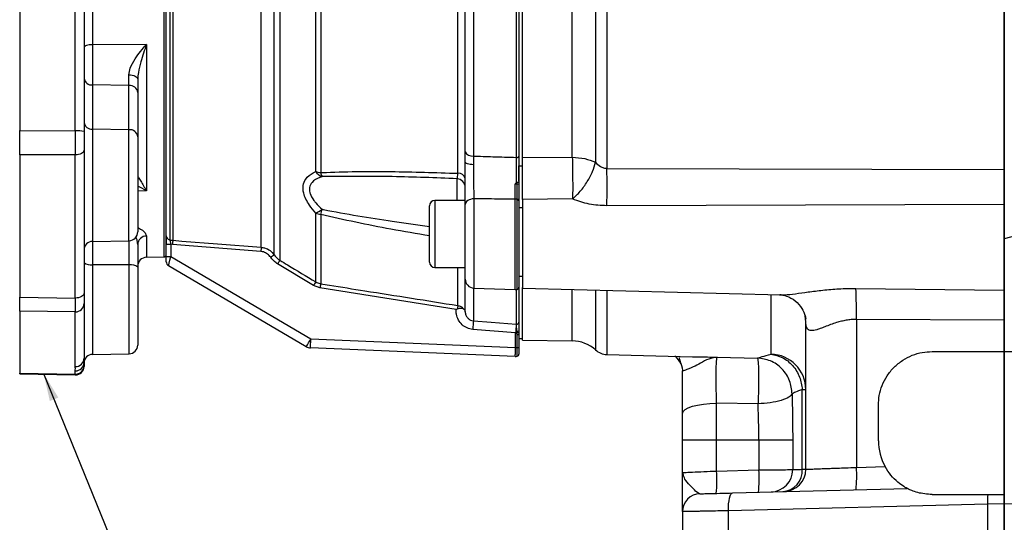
# Model space of a CAD drawing. Header units: inches. Extents: x 0.4 to 16.6, y 0.2 to 10.8.
# Tile 11 of 18: x 7.7 to 12.3, y 3.8 to 6.1. Entities that reach past the tile are written whole.
import ezdxf

# ---------------------------------------------------------------- set-up
doc = ezdxf.new("R2010")
doc.units = ezdxf.units.IN
doc.header["$MEASUREMENT"] = 0
doc.layers.add('SLD-0', color=7, linetype='Continuous', lineweight=25)
doc.dimstyles.new('SLDDIMSTYLE1', dxfattribs={"dimtxt": 0.18, "dimasz": 0.13, "dimexe": 0, "dimexo": 0.0625, "dimgap": 0, "dimtad": 0, "dimtih": 1, "dimtoh": 1, "dimdec": 0, "dimrnd": 1e-09, "dimzin": 0, "dimdsep": 46, "dimtxsty": 'Standard', "dimsah": 1, "dimcen": 0.09, "dimadec": 0, "dimazin": 0, "dimtfac": 0.13, "dimtdec": 0, "dimtofl": 0, "dimtmove": 0, "dimatfit": 3, "dimfxl": 0, "dimfrac": 2, "dimtolj": 1, "dimtzin": 0, "dimarcsym": 0})

msp = doc.modelspace()

# ---------------------------------------------------------------- linework, layer by layer
at = {"color": 8, "linetype": 'Continuous', "lineweight": 25}
for p, q in [((8.9068, 8.1254), (8.9068, 5.0228)), ((8.881, 5.048), (8.881, 8.1022)), ((8.3932, 8.035), (8.3932, 5.1183)), ((8.4077, 8.0374), (8.4077, 5.1157)), ((8.8198, 5.0831), (8.8198, 8.0681)), ((8.3673, 5.0381), (8.3673, 8.0251)), ((8.0335, 5.6339), (8.0335, 5.1109)), ((8.2033, 5.1138), (8.2033, 5.6316)), ((9.7327, 5.3019), (9.7327, 5.4026)), ((8.2852, 5.3458), (8.2442, 5.3453)), ((9.6296, 5.3019), (9.6296, 4.9893)), ((9.8108, 5.3091), (9.8108, 4.8933)), ((10.0041, 4.8866), (10.0041, 5.3073)), ((10.0121, 4.8871), (10.0121, 5.307)), ((8.0335, 5.1109), (8.0335, 5.002)), ((8.2049, 5.0012), (8.2049, 5.1139)), ((8.2852, 5.1356), (8.2852, 5.0367)), ((8.0335, 5.002), (8.0335, 4.5838)), ((8.2049, 4.5868), (8.2049, 5.0012)), ((9.7366, 4.8117), (9.7366, 4.9893)), ((9.8087, 4.8935), (9.8087, 4.7402)), ((10.0097, 4.7246), (10.0097, 4.8868)), ((10.2698, 4.6468), (10.2698, 4.8869)), ((10.3778, 4.8841), (10.3778, 4.6045)), ((10.431, 4.8827), (10.431, 4.5834)), ((11.1959, 4.5846), (11.1959, 4.8627)), ((11.3543, 4.7652), (11.3582, 4.7485)), ((11.3582, 4.7351), (11.3552, 4.7639))]:
    msp.add_line(p, q, dxfattribs=at)
at = {"color": 7, "linetype": 'Continuous', "lineweight": 25}
for p, q in [((8.3775, 5.1373), (8.3775, 8.0148)), ((9.0737, 5.4365), (9.0737, 7.6242)), ((9.097, 7.6295), (9.097, 5.4312)), ((9.7366, 5.4281), (9.7366, 7.6323)), ((10.0209, 7.6007), (10.0209, 5.4625)), ((10.0375, 5.4625), (10.0375, 7.6007)), ((10.3778, 7.5834), (10.3778, 5.4798)), ((10.431, 7.612), (10.431, 5.4512)), ((12.2832, 7.6167), (12.2832, 5.4466)), ((9.7704, 5.5289), (9.7704, 7.5313)), ((9.8087, 7.5517), (9.8087, 5.5085)), ((10.0097, 5.5023), (10.0097, 7.5578)), ((10.2698, 5.5029), (10.2698, 7.5603)), ((7.6942, 6.9133), (7.6942, 5.6275)), ((7.9535, 5.6262), (7.9535, 6.7612)), ((7.9942, 6.7578), (7.9942, 5.6227)), ((8.0335, 6.2973), (8.0335, 6.028)), ((8.2852, 6.0295), (8.0335, 6.028)), ((8.0335, 6.028), (8.0335, 5.84)), ((8.2852, 6.0295), (8.2852, 5.3458)), ((8.2033, 5.8377), (8.2033, 5.8877)), ((8.0335, 5.84), (8.0335, 5.6339)), ((8.2033, 5.8377), (8.0335, 5.84)), ((8.2033, 5.6316), (8.2033, 5.8377)), ((8.2442, 5.8672), (8.2442, 5.8049)), ((8.2442, 5.8049), (8.2442, 5.5988)), ((7.6942, 5.6275), (7.9535, 5.6262)), ((7.6942, 5.515), (7.6942, 5.6275)), ((7.9942, 5.6227), (7.9942, 5.5373)), ((8.2033, 5.6316), (8.0335, 5.6339)), ((8.2442, 5.5988), (8.2442, 5.1555)), ((7.9535, 5.5137), (7.6942, 5.515)), ((7.6942, 5.515), (7.6942, 4.8505)), ((7.9535, 4.8464), (7.9535, 5.5137)), ((7.9942, 5.5373), (7.9942, 4.87)), ((9.7706, 5.4809), (9.7704, 5.5289)), ((9.8087, 5.5085), (9.8091, 5.4682)), ((10.0209, 5.4625), (10.0375, 5.4625)), ((10.0209, 5.391), (10.0209, 5.4625)), ((10.0375, 5.5012), (10.2698, 5.5029)), ((10.0375, 5.3127), (10.0375, 5.4625)), ((10.431, 5.4512), (12.2832, 5.4466)), ((10.0121, 5.3782), (10.0119, 5.3873)), ((10.0209, 5.3866), (10.0209, 5.3761)), ((9.7706, 5.3019), (9.6296, 5.3019)), ((9.7706, 4.935), (9.7706, 5.2821)), ((10.0209, 5.3006), (10.0209, 4.8974)), ((10.2712, 5.3084), (10.0375, 5.3057)), ((12.2832, 5.2833), (10.431, 5.2768)), ((9.0737, 4.9218), (9.0737, 5.2426)), ((9.097, 5.2364), (9.097, 4.9131)), ((9.6043, 5.0146), (9.6043, 5.2766)), ((10.0375, 5.2666), (10.0209, 5.2666)), ((12.4792, 5.1768), (12.2832, 5.1223)), ((8.0335, 5.1109), (8.2033, 5.1138)), ((8.2442, 5.0967), (8.2442, 4.9909)), ((8.3775, 5.1373), (8.3775, 5.0971)), ((8.3775, 5.0396), (8.3775, 5.0971)), ((8.4062, 5.0962), (8.3984, 5.0971)), ((8.3984, 5.0971), (8.3984, 5.0396)), ((8.8182, 5.0635), (8.4062, 5.0962)), ((8.2852, 5.0367), (8.3673, 5.0381)), ((8.3775, 5.0155), (8.3775, 5.0396)), ((8.3984, 5.0396), (9.0511, 4.6557)), ((9.0634, 4.9047), (8.8964, 5.0057)), ((8.2049, 5.0012), (8.0335, 5.002)), ((8.2442, 4.9909), (8.2442, 4.6268)), ((9.0299, 4.6198), (8.3878, 4.9975)), ((9.6296, 4.9893), (9.7706, 4.9893)), ((9.7704, 4.7824), (9.7704, 4.9893)), ((10.0209, 4.9489), (10.0375, 4.9489)), ((7.9942, 4.87), (7.9942, 4.8211)), ((9.0938, 4.8935), (9.0634, 4.9047)), ((9.7287, 4.7928), (9.0938, 4.8935)), ((9.8108, 4.8933), (10.0041, 4.8866)), ((10.0209, 4.8974), (10.0209, 4.6971)), ((10.0375, 4.893), (11.241, 4.8615)), ((11.5912, 4.8913), (12.2832, 4.884)), ((7.6942, 4.8505), (7.9535, 4.8464)), ((7.6942, 4.7861), (7.6942, 4.8505)), ((7.9942, 4.8211), (7.9942, 4.5659)), ((11.2363, 4.8624), (11.2411, 4.8624)), ((7.9535, 4.7821), (7.6942, 4.7861)), ((7.6942, 4.7861), (7.6942, 4.497)), ((7.9535, 4.5269), (7.9535, 4.7821)), ((11.3582, 4.0481), (11.3582, 4.7351)), ((11.5941, 4.7468), (11.5941, 4.0569)), ((12.2832, 4.744), (11.5941, 4.7468)), ((12.2832, 4.744), (12.2832, 4.597)), ((10.0056, 4.6849), (9.8056, 4.7004)), ((10.0094, 4.6842), (10.0056, 4.6849)), ((10.0056, 4.6162), (10.0056, 4.6849)), ((10.0087, 4.7247), (10.0097, 4.7246)), ((10.0121, 4.677), (10.0094, 4.6842)), ((10.0109, 4.6858), (10.0114, 4.6918)), ((10.0121, 4.677), (10.0109, 4.6858)), ((10.0209, 4.6937), (10.0209, 4.6861)), ((10.0209, 4.6861), (10.0209, 4.677)), ((9.0511, 4.6557), (10.0056, 4.6162)), ((10.0121, 4.6162), (10.0121, 4.677)), ((10.0209, 4.677), (10.0209, 4.6162)), ((10.0209, 4.6583), (10.0375, 4.6583)), ((10.0375, 4.6508), (10.2698, 4.6468)), ((10.0039, 4.5746), (9.0493, 4.6141)), ((10.0121, 4.5751), (10.0121, 4.6162)), ((10.0209, 4.6162), (10.0209, 4.5854)), ((11.9465, 4.597), (12.2832, 4.597)), ((12.2832, 4.597), (12.6199, 4.597)), ((7.9942, 4.5458), (7.9942, 4.5311)), ((8.0335, 4.5838), (8.2049, 4.5868)), ((10.431, 4.5834), (10.8299, 4.573)), ((10.9455, 4.5713), (11.1326, 4.5668)), ((7.9535, 4.4922), (7.9535, 4.5069)), ((7.9942, 4.5311), (7.9942, 4.5279)), ((10.7818, 4.522), (10.7832, 4.507)), ((7.6942, 4.497), (7.9535, 4.4922)), ((7.6942, 4.4928), (7.6942, 4.497)), ((7.6942, 4.4928), (7.9535, 4.4879)), ((11.3415, 4.0479), (11.3415, 4.4197)), ((11.1355, 4.3535), (10.9426, 4.3566)), ((10.9426, 4.185), (10.9426, 4.3566)), ((11.6965, 4.1804), (11.6965, 4.347)), ((10.7832, 4.185), (10.9426, 4.185)), ((10.7832, 4.0331), (10.7832, 4.185)), ((10.9426, 4.185), (11.1394, 4.185)), ((10.9426, 4.0398), (10.9426, 4.185)), ((11.1394, 4.185), (11.297, 4.185)), ((11.1394, 4.185), (11.1394, 4.045)), ((11.297, 4.185), (11.297, 4.0465)), ((10.9426, 4.0398), (11.1394, 4.045)), ((11.5941, 4.0569), (11.7272, 4.0604)), ((10.7832, 4.0331), (10.7887, 4.0333)), ((10.7881, 4.0214), (10.7832, 4.0331)), ((10.7861, 4.0332), (10.784, 4.0219)), ((11.0178, 3.9379), (11.8301, 3.9592)), ((11.9465, 3.9304), (12.2066, 3.9304)), ((12.2042, 3.8862), (10.9976, 3.8546)), ((12.2832, 3.8877), (12.2042, 3.8862)), ((12.2042, 3.8862), (12.2042, 3.637)), ((12.3622, 3.8862), (12.2832, 3.8877)), ((10.7832, 3.8506), (10.7832, 3.637)), ((10.9976, 3.637), (10.9976, 3.8546))]:
    msp.add_line(p, q, dxfattribs=at)
at = {"color": 7, "linetype": 'Continuous', "lineweight": 25, "flags": 128}
for points in [[(8.0335, 6.028), (8.0258, 6.0277), (8.0184, 6.0269), (8.0116, 6.0257), (8.0057, 6.024), (8.0008, 6.022), (7.9972, 6.0197), (7.995, 6.0172), (7.9942, 6.0146)], [(8.2033, 5.8877), (8.2113, 5.8873), (8.219, 5.886), (8.2261, 5.8841), (8.2323, 5.8816), (8.2373, 5.8785), (8.2411, 5.8749), (8.2434, 5.8711), (8.2442, 5.8672)], [(7.9942, 5.5373), (7.9934, 5.5326), (7.9911, 5.5282), (7.9873, 5.5241), (7.9822, 5.5205), (7.9761, 5.5176), (7.969, 5.5154), (7.9614, 5.5141), (7.9535, 5.5137)], [(10.0097, 5.5023), (10.0118, 5.5023), (10.0139, 5.5026), (10.0158, 5.5031), (10.0175, 5.5038), (10.019, 5.5047), (10.02, 5.5057), (10.0207, 5.5068), (10.0209, 5.508)], [(9.8091, 5.4682), (9.8014, 5.4686), (9.7942, 5.4694), (9.7875, 5.4707), (9.7817, 5.4722), (9.777, 5.4741), (9.7735, 5.4763), (9.7713, 5.4785), (9.7706, 5.4809)], [(9.8108, 5.3091), (9.8029, 5.3084), (9.7953, 5.3068), (9.7884, 5.3042), (9.7823, 5.3009), (9.7773, 5.2968), (9.7736, 5.2922), (9.7714, 5.2872), (9.7706, 5.2821)], [(8.4077, 5.1157), (8.4076, 5.1144), (8.4075, 5.1127), (8.4073, 5.1106), (8.4071, 5.1081), (8.4069, 5.1054), (8.4067, 5.1024), (8.4064, 5.0993), (8.4062, 5.0962)], [(8.4077, 5.1157), (8.4493, 5.1124), (8.6154, 5.0992), (8.8198, 5.0831)], [(8.8198, 5.0831), (8.8197, 5.0818), (8.8195, 5.08), (8.8194, 5.0779), (8.8192, 5.0755), (8.819, 5.0727), (8.8187, 5.0698), (8.8185, 5.0667), (8.8182, 5.0635)], [(9.097, 4.9131), (9.0968, 4.9119), (9.0965, 4.9102), (9.0962, 4.9081), (9.0958, 4.9056), (9.0953, 4.9029), (9.0949, 4.8999), (9.0944, 4.8967), (9.0938, 4.8935)], [(7.9942, 4.87), (7.9934, 4.8653), (7.9911, 4.8609), (7.9873, 4.8568), (7.9822, 4.8532), (7.9761, 4.8503), (7.969, 4.8481), (7.9614, 4.8468), (7.9535, 4.8464)], [(9.7366, 4.8117), (9.7364, 4.8107), (9.7362, 4.8094), (9.7359, 4.8077), (9.7356, 4.8057), (9.7353, 4.8034), (9.7349, 4.801), (9.7345, 4.7983), (9.734, 4.7956)], [(9.8087, 4.7402), (9.8085, 4.7378), (9.8083, 4.7345), (9.8079, 4.7303), (9.8076, 4.7253), (9.8071, 4.7197), (9.8066, 4.7135), (9.8061, 4.7071), (9.8056, 4.7004)], [(9.8087, 4.7402), (9.8918, 4.7338), (10.0087, 4.7247)], [(10.0087, 4.7247), (10.0085, 4.7223), (10.0082, 4.719), (10.0079, 4.7148), (10.0075, 4.7098), (10.0071, 4.7041), (10.0066, 4.698), (10.0061, 4.6915), (10.0056, 4.6849)], [(9.0493, 4.6141), (9.0494, 4.6149), (9.0495, 4.6172), (9.0496, 4.6211), (9.0498, 4.6262), (9.0501, 4.6325), (9.0504, 4.6397), (9.0507, 4.6475), (9.0511, 4.6557)], [(10.0039, 4.5746), (10.0039, 4.5754), (10.004, 4.5778), (10.0042, 4.5816), (10.0044, 4.5868), (10.0046, 4.5931), (10.0049, 4.6003), (10.0053, 4.6081), (10.0056, 4.6162)], [(10.0056, 4.6162), (10.0064, 4.6162), (10.0072, 4.6162), (10.008, 4.6162), (10.0088, 4.6162), (10.0097, 4.6162), (10.0105, 4.6162), (10.0113, 4.6162), (10.0121, 4.6162)], [(10.7832, 4.3082), (10.7862, 4.3174), (10.7952, 4.3262), (10.8098, 4.3344), (10.8295, 4.3417), (10.8535, 4.3477), (10.8811, 4.3523), (10.9111, 4.3553), (10.9426, 4.3566)], [(10.9976, 3.8546), (10.9976, 3.8708), (10.9985, 3.8863), (11.0002, 3.9007), (11.0027, 3.9133), (11.0058, 3.9236), (11.0094, 3.9314), (11.0135, 3.9362), (11.0178, 3.9379)]]:
    msp.add_lwpolyline(points, dxfattribs=at)
at = {"color": 7, "linetype": 'Continuous', "lineweight": 25}
for centre, radius, start, end in [((8.0303, 5.8762), 0.0364, 187.4493, 275.1421), ((8.2067, 5.8), 0.0379, 7.4493, 95.1421), ((8.0303, 5.6701), 0.0364, 187.4493, 275.1421), ((7.9637, 5.5049), 0.1217, 75.5027, 94.8155), ((8.2067, 5.5939), 0.0379, 7.4493, 95.1421), ((9.8043, 5.5464), 0.0382, 207.244, 276.6542), ((9.1057, 5.5236), 0.0928, 249.8679, 264.6186), ((9.1297, 5.4761), 0.0686, 215.2785, 247.4966), ((9.1669, 5.4455), 0.0714, 191.492, 207.2692), ((9.7391, 5.3957), 0.0325, 14.4367, 94.4298), ((5.4831, 5.364), 4.9487, 358.9905, 1.0095), ((9.7306, 5.3627), 0.04, 0.0588, 87.0673), ((10.0139, 5.3662), 0.0121, 54.918, 98.7101), ((9.6296, 5.2766), 0.0253, 90, 180), ((10.0056, 5.241), 0.0663, 84.3816, 91.2584), ((10.0127, 5.2986), 0.00846, 13.7722, 93.8678), ((9.0208, 5.3649), 0.1332, 293.4014, 308.345), ((9.106, 5.3171), 0.0812, 246.5646, 263.5924), ((8.3568, 5.4501), 0.7704, 343.8949, 345.7419), ((8.2025, 5.1555), 0.0417, 271, 0), ((8.0342, 5.0709), 0.04, 91, 180), ((8.2845, 5.0953), 0.0403, 89.061, 178.018), ((8.3974, 5.1377), 0.0199, 181.2541, 257.7986), ((8.3932, 10.43), 5.3329, 269.8321, 270.056), ((8.3671, 5.0485), 0.0104, 271, 0), ((14.2875, -2.8479), 9.5695, 124.401, 124.52332), ((8.0245, 5.0477), 0.0466, 229.5057, 281.1598), ((8.2139, 4.9555), 0.0466, 49.5057, 101.1598), ((8.2859, 4.995), 0.0417, 91, 180), ((8.3932, 10.3725), 5.3329, 269.8321, 270.056), ((8.3984, 5.0155), 0.0208, 180, 239.5345), ((23.907, -4.1081), 17.5608, 148.67051, 148.73572), ((9.6296, 5.0146), 0.0253, 180, 270), ((23.7899, -3.98), 17.1991, 148.82999, 148.89688), ((9.8123, 4.935), 0.0417, 180, 268), ((10.0056, 4.9282), 0.0417, 268, 278.9712), ((10.0105, 4.8974), 0.0104, 278.9712, 0), ((9.3571, 4.7741), 2.2372, 359.3005, 3.0038), ((7.9547, 4.8216), 0.0395, 268.2899, 359.2361), ((10.0106, 4.7348), 0.0102, 264.7053, 358.6862), ((10.0133, 4.7708), 0.085, 268.3762, 275.0837), ((10.0135, 4.7053), 0.0137, 261.1806, 302.4089), ((-9.0298, 15.2794), 20.971, 329.44918, 329.56292), ((10.0141, 6.7929), 2.1159, 269.9464, 270.1845), ((10.2669, 4.4801), 0.1667, 48.2919, 89), ((8.2042, 4.6268), 0.04, 271, 0), ((9.0511, 4.6557), 0.0417, 239.5345, 267.6338), ((10.0141, 6.7321), 2.1159, 269.9464, 270.1845), ((10.4332, 4.6667), 0.0833, 228.2919, 268.5), ((7.9547, 4.5664), 0.0395, 268.2899, 359.2361), ((7.9547, 4.5464), 0.0395, 268.2899, 359.2361), ((8.0342, 4.5438), 0.04, 91, 180), ((10.0056, 4.6163), 0.0417, 267.6338, 278.9712), ((10.0056, 4.6163), 0.0417, 267.6338, 270), ((10.0105, 4.5854), 0.0104, 278.9712, 360), ((10.7004, 4.5067), 0.0829, 22.4122, 55.5984), ((11.1925, 4.4189), 0.1657, 0.3004, 88.8186), ((7.9547, 4.5317), 0.0395, 268.2899, 359.2361), ((7.9542, 4.5279), 0.04, 269.6523, 0), ((11.9465, 4.1804), 0.25, 180, 208.6791), ((10.3447, 3.9983), 0.5993, 354.0238, 3.977), ((10.5415, 4.0034), 0.5993, 354.0238, 3.977), ((11.1936, 4.0459), 0.1034, 271.8051, 0.3396), ((11.2428, 4.0426), 0.0989, 274.5821, 3.1031), ((11.2542, 4.0481), 0.104, 271.5, 0), ((10.9962, 4.0153), 0.5993, 354.0238, 3.977), ((10.8665, 3.8506), 0.0833, 91.5, 180), ((12.4739, 3.894), 0.2698, 172.2635, 181.6685)]:
    msp.add_arc(centre, radius, start, end, dxfattribs=at)
for centre, major_axis, ratio, start_param, end_param in [((7.9542, 5.6118), (0.0002, 0.1667), 0.004308, 1.484592, 2.200063), ((8.3984, 5.0396), (0.0106, 0.0421), 0.000228, 3.140684, 4.71148), ((7.9542, 4.9445), (0.0006, 0.1667), 0.002464, 2.200199, 2.91567)]:
    msp.add_ellipse(centre, major_axis=major_axis, ratio=ratio, start_param=start_param, end_param=end_param, dxfattribs=at)
at = {"color": 8, "linetype": 'Continuous', "lineweight": 25}
msp.add_ellipse((7.9542, 4.6546), major_axis=(0.0008, 0.1667), ratio=0.000922, start_param=3.141418, end_param=3.367462, dxfattribs=at)
at = {"color": 7, "linetype": 'Continuous', "lineweight": 25}
for points in [[(10.0375, 5.5012), (10.0375, 5.5528), (10.0375, 5.656), (10.0375, 5.8216), (10.0375, 5.9931), (10.0375, 6.1698), (10.0375, 6.3499), (10.0375, 6.471), (10.0375, 6.5316)], [(10.2698, 5.5029), (10.2897, 5.5017), (10.3295, 5.4993), (10.3617, 5.4863), (10.3778, 5.4798)], [(12.2832, 5.2833), (12.2832, 5.2659), (12.2832, 5.231), (12.2832, 5.1748), (12.2832, 5.1179), (12.2832, 5.062), (12.2832, 5.0088), (12.2832, 4.9602), (12.2832, 4.9172), (12.2832, 4.8951), (12.2832, 4.884)], [(11.1326, 4.5668), (11.1384, 4.5686), (11.1498, 4.5724), (11.1805, 4.5805), (11.1959, 4.5846)], [(11.3415, 4.4197), (11.33, 4.4153), (11.3069, 4.4064), (11.2984, 4.4023), (11.2941, 4.4003)], [(11.3415, 4.4197), (11.3464, 4.4197), (11.356, 4.4197), (11.3575, 4.4197), (11.3582, 4.4197)], [(11.2941, 4.4003), (11.2949, 4.3647), (11.2965, 4.2936), (11.2968, 4.2212), (11.297, 4.185)], [(10.7832, 4.185), (10.7832, 4.2059), (10.7832, 4.2476), (10.7832, 4.288), (10.7832, 4.3082)]]:
    msp.add_open_spline(points, degree=3, dxfattribs=at)
for points, knots in [([(8.2033, 5.8877), (8.2048, 5.898), (8.2084, 5.9233), (8.238, 5.9732), (8.2668, 6.0085), (8.2851, 6.0294), (8.2852, 6.0295)], [0, 0, 0, 0, 0.200899, 0.495771, 0.997704, 1, 1, 1, 1]), ([(8.2852, 6.0295), (8.2851, 6.0293), (8.276, 6.0028), (8.2619, 5.9601), (8.247, 5.905), (8.245, 5.8777), (8.2442, 5.8672)], [0, 0, 0, 0, 0.0026759, 0.5188944, 0.8132297, 1, 1, 1, 1]), ([(9.8087, 5.5085), (9.8389, 5.5075), (9.9059, 5.5055), (9.9729, 5.5035), (10.0097, 5.5023)], [0, 0, 0, 0, 0.450353, 1, 1, 1, 1]), ([(10.0209, 5.508), (10.0209, 5.4903), (10.0209, 5.455), (10.0209, 5.4114), (10.0209, 5.3892), (10.0209, 5.3866)], [0, 0, 0, 0, 0.468692, 0.937374, 1, 1, 1, 1]), ([(9.7706, 5.2821), (9.7706, 5.3014), (9.7706, 5.3402), (9.7706, 5.4109), (9.7706, 5.4583), (9.7706, 5.4807), (9.7706, 5.4809)], [0, 0, 0, 0, 0.332453, 0.664935, 0.996731, 1, 1, 1, 1]), ([(9.8091, 5.4682), (9.8091, 5.468), (9.8091, 5.4501), (9.8093, 5.4122), (9.8099, 5.3556), (9.8105, 5.3246), (9.8108, 5.3091)], [0, 0, 0, 0, 0.0032673, 0.3349165, 0.6673831, 1, 1, 1, 1]), ([(10.0098, 5.3861), (10.0098, 5.3892), (10.0097, 5.4107), (10.0097, 5.4524), (10.0097, 5.4857), (10.0097, 5.5023)], [0, 0, 0, 0, 0.07803, 0.53902, 1, 1, 1, 1]), ([(10.0375, 5.3057), (10.0375, 5.3202), (10.0375, 5.3494), (10.0375, 5.4017), (10.0375, 5.4547), (10.0375, 5.4857), (10.0375, 5.5012)], [0, 0, 0, 0, 0.249637, 0.499339, 0.749096, 1, 1, 1, 1]), ([(10.2698, 5.5029), (10.2701, 5.4879), (10.2708, 5.4572), (10.2714, 5.408), (10.2716, 5.3557), (10.2714, 5.3262), (10.2712, 5.3084)], [0, 0, 0, 0, 0.243881, 0.500124, 0.699654, 1, 1, 1, 1]), ([(10.2712, 5.3084), (10.2833, 5.3198), (10.3081, 5.3433), (10.3409, 5.3891), (10.3664, 5.4371), (10.374, 5.4659), (10.3778, 5.4798)], [0, 0, 0, 0, 0.243136, 0.5, 0.756864, 1, 1, 1, 1]), ([(10.3778, 5.4798), (10.3851, 5.4725), (10.3961, 5.4616), (10.4153, 5.4524), (10.4258, 5.4516), (10.431, 5.4512)], [0, 0, 0, 0, 0.498523, 0.750294, 1, 1, 1, 1]), ([(8.2442, 5.4172), (8.245, 5.4151), (8.247, 5.4096), (8.2619, 5.3867), (8.276, 5.3629), (8.2851, 5.3459), (8.2852, 5.3458)], [0, 0, 0, 0, 0.18677, 0.481106, 0.997324, 1, 1, 1, 1]), ([(9.0737, 5.2426), (9.0635, 5.2549), (9.0386, 5.2849), (9.0159, 5.3305), (9.013, 5.3724), (9.0274, 5.4066), (9.0514, 5.4259), (9.07, 5.4347), (9.0737, 5.4365)], [0, 0, 0, 0, 0.1623365, 0.3957874, 0.5541822, 0.7119256, 0.9428172, 1, 1, 1, 1]), ([(9.097, 5.4312), (9.0992, 5.4313), (9.2075, 5.4367), (9.4206, 5.4386), (9.6324, 5.4316), (9.7366, 5.4281)], [0, 0, 0, 0, 0.010657, 0.513477, 1, 1, 1, 1]), ([(9.7327, 5.4026), (9.733, 5.4031), (9.7341, 5.4044), (9.7355, 5.4118), (9.7362, 5.4227), (9.7366, 5.4281)], [0, 0, 0, 0, 0.207401, 0.604963, 1, 1, 1, 1]), ([(12.2832, 5.4466), (12.2832, 5.434), (12.2832, 5.409), (12.2832, 5.3664), (12.2832, 5.3232), (12.2832, 5.2966), (12.2832, 5.2833)], [0, 0, 0, 0, 0.249549, 0.499894, 0.750225, 1, 1, 1, 1]), ([(9.1035, 5.4127), (9.0998, 5.4114), (9.0817, 5.4051), (9.0578, 5.3909), (9.0434, 5.3649), (9.0442, 5.3458), (9.0502, 5.325), (9.0599, 5.3081), (9.0796, 5.2833), (9.0933, 5.2701), (9.1035, 5.2604)], [0, 0, 0, 0, 0.060426, 0.295827, 0.448101, 0.575654, 0.598782, 0.771911, 0.830481, 1, 1, 1, 1]), ([(9.7327, 5.4026), (9.632, 5.4068), (9.4216, 5.4154), (9.2125, 5.4136), (9.1035, 5.4127)], [0, 0, 0, 0, 0.478666, 1, 1, 1, 1]), ([(10.003, 5.3764), (10.0031, 5.3764), (10.0051, 5.3798), (10.0075, 5.383), (10.0098, 5.3861)], [0, 0, 0, 0, 0.020091, 1, 1, 1, 1]), ([(10.0121, 5.3782), (10.0113, 5.3782), (10.0086, 5.3783), (10.0055, 5.3775), (10.0034, 5.3765), (10.003, 5.3764)], [0, 0, 0, 0, 0.242644, 0.878047, 1, 1, 1, 1]), ([(10.0041, 5.3073), (10.0038, 5.3231), (10.0034, 5.3446), (10.0031, 5.3696), (10.003, 5.3764)], [0, 0, 0, 0, 0.729749, 1, 1, 1, 1]), ([(10.0119, 5.3873), (10.0117, 5.3872), (10.0111, 5.3872), (10.0104, 5.3867), (10.01, 5.3863), (10.0098, 5.3861)], [0, 0, 0, 0, 0.287112, 0.641942, 1, 1, 1, 1]), ([(10.0119, 5.3873), (10.0131, 5.3872), (10.0154, 5.3872), (10.0182, 5.3871), (10.0202, 5.3869), (10.0208, 5.3867), (10.0209, 5.3866), (10.0209, 5.3866), (10.0209, 5.3866)], [0, 0, 0, 0, 0.235176, 0.470333, 0.705978, 0.942317, 0.981347, 1, 1, 1, 1]), ([(10.0121, 5.307), (10.0121, 5.3228), (10.0121, 5.3451), (10.0121, 5.3708), (10.0121, 5.3782)], [0, 0, 0, 0, 0.71275, 1, 1, 1, 1]), ([(10.0209, 5.3761), (10.0209, 5.3683), (10.0209, 5.341), (10.0209, 5.3174), (10.0209, 5.3006)], [0, 0, 0, 0, 0.287279, 1, 1, 1, 1]), ([(10.0041, 5.3073), (9.967, 5.3077), (9.9025, 5.3083), (9.8381, 5.3089), (9.8108, 5.3091)], [0, 0, 0, 0, 0.5767267, 1, 1, 1, 1]), ([(10.0375, 5.3057), (10.0375, 5.2795), (10.0375, 5.2271), (10.0375, 5.1324), (10.0375, 5.0412), (10.0375, 4.9628), (10.0375, 4.9119), (10.0375, 4.8892), (10.0375, 4.8944), (10.0375, 4.8951)], [0, 0, 0, 0, 0.162629, 0.325259, 0.487888, 0.650518, 0.813147, 0.975777, 1, 1, 1, 1]), ([(10.431, 5.2768), (10.4031, 5.2781), (10.3473, 5.2808), (10.2966, 5.2992), (10.2712, 5.3084)], [0, 0, 0, 0, 0.500038, 1, 1, 1, 1]), ([(8.3775, 5.0971), (8.3775, 5.1002), (8.3775, 5.1081), (8.3775, 5.1199), (8.3775, 5.1311), (8.3775, 5.1352), (8.3775, 5.1373)], [0, 0, 0, 0, 0.178605, 0.455993, 0.727872, 1, 1, 1, 1]), ([(8.3932, 5.1183), (8.3966, 5.1175), (8.4014, 5.1163), (8.4063, 5.1158), (8.4077, 5.1157)], [0, 0, 0, 0, 0.70633, 1, 1, 1, 1]), ([(8.3932, 5.1183), (8.3936, 5.1172), (8.3945, 5.1148), (8.3962, 5.1089), (8.3975, 5.1028), (8.3981, 5.0987), (8.3984, 5.0971)], [0, 0, 0, 0, 0.26962, 0.544282, 0.822953, 1, 1, 1, 1]), ([(8.8641, 5.0364), (8.8595, 5.0419), (8.8503, 5.0529), (8.8333, 5.0613), (8.8222, 5.0629), (8.8182, 5.0635)], [0, 0, 0, 0, 0.388938, 0.778537, 1, 1, 1, 1]), ([(8.8198, 5.0831), (8.8251, 5.0823), (8.8398, 5.0803), (8.8625, 5.0694), (8.8748, 5.0551), (8.881, 5.048)], [0, 0, 0, 0, 0.22286, 0.613289, 1, 1, 1, 1]), ([(8.881, 5.048), (8.887, 5.0403), (8.8946, 5.0308), (8.9048, 5.0241), (8.9068, 5.0228)], [0, 0, 0, 0, 0.798196, 1, 1, 1, 1]), ([(8.8964, 5.0057), (8.8939, 5.0074), (8.8813, 5.0154), (8.8717, 5.0271), (8.8641, 5.0364)], [0, 0, 0, 0, 0.202777, 1, 1, 1, 1]), ([(8.9068, 5.0228), (8.9187, 5.0156), (8.9743, 4.9819), (9.03, 4.9483), (9.0737, 4.9218)], [0, 0, 0, 0, 0.2135764, 1, 1, 1, 1]), ([(9.0737, 4.9218), (9.0801, 4.9186), (9.0875, 4.9148), (9.0957, 4.9133), (9.097, 4.9131)], [0, 0, 0, 0, 0.848266, 1, 1, 1, 1]), ([(9.097, 4.9131), (9.1107, 4.9109), (9.1793, 4.9), (9.3925, 4.8662), (9.592, 4.8346), (9.7366, 4.8117)], [0, 0, 0, 0, 0.0643399, 0.3216995, 1, 1, 1, 1]), ([(10.0375, 4.6508), (10.0375, 4.6525), (10.0375, 4.6559), (10.0375, 4.6832), (10.0375, 4.7262), (10.0375, 4.7876), (10.0375, 4.8436), (10.0375, 4.8839), (10.0375, 4.893)], [0, 0, 0, 0, 0.188964, 0.377927, 0.566891, 0.755854, 0.944818, 1, 1, 1, 1]), ([(12.2832, 4.884), (12.2832, 4.8756), (12.2832, 4.859), (12.2832, 4.8245), (12.2832, 4.7857), (12.2832, 4.7579), (12.2832, 4.744)], [0, 0, 0, 0, 0.250654, 0.499259, 0.74905, 1, 1, 1, 1]), ([(11.2353, 4.8617), (11.2461, 4.8606), (11.2682, 4.8585), (11.3099, 4.8359), (11.3424, 4.799), (11.3512, 4.7744), (11.3555, 4.7624)], [0, 0, 0, 0, 0.240736, 0.496805, 0.755233, 1, 1, 1, 1]), ([(9.7287, 4.7928), (9.7287, 4.7928), (9.7305, 4.7937), (9.7323, 4.7947), (9.734, 4.7956)], [0, 0, 0, 0, 0.034567, 1, 1, 1, 1]), ([(9.8056, 4.7004), (9.7966, 4.702), (9.7785, 4.7053), (9.7553, 4.7213), (9.738, 4.7436), (9.7289, 4.7688), (9.7287, 4.7856), (9.7287, 4.7928)], [0, 0, 0, 0, 0.205521, 0.410886, 0.620513, 0.838738, 1, 1, 1, 1]), ([(9.734, 4.7956), (9.7373, 4.7969), (9.7437, 4.7995), (9.753, 4.8), (9.7594, 4.7985), (9.762, 4.7965), (9.7629, 4.7957)], [0, 0, 0, 0, 0.295655, 0.579466, 0.848349, 1, 1, 1, 1]), ([(9.7366, 4.8117), (9.7401, 4.8109), (9.7482, 4.809), (9.7571, 4.8028), (9.7615, 4.7975), (9.7629, 4.7957)], [0, 0, 0, 0, 0.342073, 0.78066, 1, 1, 1, 1]), ([(9.7629, 4.7957), (9.7656, 4.7925), (9.7691, 4.7881), (9.7702, 4.7836), (9.7704, 4.7824), (9.7704, 4.7824)], [0, 0, 0, 0, 0.730944, 0.992246, 1, 1, 1, 1]), ([(9.7704, 4.7824), (9.7705, 4.7811), (9.7712, 4.7747), (9.7748, 4.7638), (9.7834, 4.7517), (9.795, 4.7429), (9.8042, 4.7411), (9.8087, 4.7402)], [0, 0, 0, 0, 0.0626307, 0.3181161, 0.5560539, 0.7809776, 1, 1, 1, 1]), ([(10.0209, 4.7346), (10.0209, 4.7342), (10.0209, 4.732), (10.0209, 4.725), (10.0209, 4.7111), (10.0209, 4.6995), (10.0209, 4.6937)], [0, 0, 0, 0, 0.068437, 0.376345, 0.688251, 1, 1, 1, 1]), ([(11.5941, 4.7468), (11.5861, 4.7466), (11.5697, 4.7463), (11.5463, 4.7431), (11.5232, 4.7382), (11.4989, 4.7314), (11.4728, 4.7223), (11.4475, 4.7125), (11.4262, 4.7044), (11.4093, 4.6988), (11.3908, 4.6943), (11.3726, 4.6948), (11.36, 4.708), (11.3588, 4.7261), (11.3582, 4.7351)], [0, 0, 0, 0, 0.061519, 0.125698, 0.183878, 0.249737, 0.333242, 0.421396, 0.499946, 0.565527, 0.624687, 0.749926, 0.875109, 1, 1, 1, 1]), ([(10.0114, 4.6918), (10.0111, 4.6907), (10.0107, 4.689), (10.0101, 4.6869), (10.0098, 4.6857), (10.0096, 4.685), (10.0095, 4.6846), (10.0094, 4.6844), (10.0094, 4.6842), (10.0094, 4.6842)], [0, 0, 0, 0, 0.41408, 0.681924, 0.827571, 0.906582, 0.9494, 0.972688, 1, 1, 1, 1]), ([(10.0109, 4.6858), (10.0107, 4.6856), (10.0102, 4.6851), (10.0097, 4.6845), (10.0094, 4.6842), (10.0094, 4.6842)], [0, 0, 0, 0, 0.435445, 0.910711, 1, 1, 1, 1]), ([(10.0114, 4.6918), (10.0111, 4.6964), (10.0104, 4.7057), (10.0099, 4.7169), (10.0097, 4.7225), (10.0097, 4.7243), (10.0097, 4.7246)], [0, 0, 0, 0, 0.313411, 0.625136, 0.931879, 1, 1, 1, 1]), ([(11.6965, 4.347), (11.6974, 4.3623), (11.699, 4.3937), (11.7129, 4.4403), (11.736, 4.4851), (11.7685, 4.525), (11.8085, 4.5576), (11.8533, 4.5806), (11.8999, 4.5945), (11.9313, 4.5962), (11.9465, 4.597)], [0, 0, 0, 0, 0.116461, 0.239907, 0.368501, 0.499847, 0.63122, 0.759884, 0.883429, 1, 1, 1, 1]), ([(7.9942, 4.5659), (7.9942, 4.5623), (7.9942, 4.5543), (7.9942, 4.5488), (7.9942, 4.5458)], [0, 0, 0, 0, 0.446988, 1, 1, 1, 1]), ([(10.7683, 4.569), (10.7678, 4.5682), (10.7661, 4.5659), (10.7717, 4.5541), (10.7778, 4.5348), (10.7819, 4.5219)], [0, 0, 0, 0, 0.144171, 0.4257, 1, 1, 1, 1]), ([(10.9455, 4.5713), (10.9323, 4.5691), (10.9071, 4.5648), (10.8691, 4.5436), (10.83, 4.5227), (10.7924, 4.5078), (10.7862, 4.5073), (10.7832, 4.507)], [0, 0, 0, 0, 0.215533, 0.40989, 0.57825, 0.799079, 1, 1, 1, 1]), ([(10.9426, 4.3566), (10.9422, 4.369), (10.9413, 4.3937), (10.9404, 4.4322), (10.9401, 4.4691), (10.9403, 4.5026), (10.9409, 4.5311), (10.9421, 4.5528), (10.9436, 4.5674), (10.9449, 4.57), (10.9455, 4.5713)], [0, 0, 0, 0, 0.1249042, 0.2500728, 0.3748542, 0.4994848, 0.6246164, 0.749619, 0.8744961, 1, 1, 1, 1]), ([(11.2941, 4.4003), (11.2918, 4.4209), (11.287, 4.4637), (11.2498, 4.5189), (11.1957, 4.5579), (11.1533, 4.5639), (11.1326, 4.5668)], [0, 0, 0, 0, 0.240494, 0.499997, 0.757068, 1, 1, 1, 1]), ([(11.1326, 4.5668), (11.1332, 4.5654), (11.1345, 4.5627), (11.136, 4.548), (11.1371, 4.5263), (11.1378, 4.4981), (11.138, 4.4651), (11.1376, 4.4285), (11.1368, 4.3902), (11.136, 4.3656), (11.1355, 4.3535)], [0, 0, 0, 0, 0.123381, 0.25, 0.376619, 0.5, 0.623381, 0.75, 0.876619, 1, 1, 1, 1]), ([(11.1959, 4.5846), (11.2138, 4.5808), (11.2508, 4.573), (11.2986, 4.534), (11.3326, 4.4804), (11.3386, 4.4395), (11.3415, 4.4197)], [0, 0, 0, 0, 0.241203, 0.5, 0.758797, 1, 1, 1, 1]), ([(7.9535, 4.5069), (7.9535, 4.5106), (7.9536, 4.5172), (7.9535, 4.5239), (7.9535, 4.5269)], [0, 0, 0, 0, 0.55287, 1, 1, 1, 1]), ([(10.7832, 4.3082), (10.7832, 4.3414), (10.7832, 4.4078), (10.7832, 4.474), (10.7832, 4.507)], [0, 0, 0, 0, 0.4998756, 1, 1, 1, 1]), ([(11.2941, 4.4003), (11.2903, 4.3948), (11.2825, 4.3836), (11.2453, 4.3686), (11.1942, 4.3575), (11.1546, 4.3548), (11.1355, 4.3535)], [0, 0, 0, 0, 0.241834, 0.5, 0.758166, 1, 1, 1, 1]), ([(11.1394, 4.185), (11.1393, 4.2037), (11.1391, 4.2398), (11.1376, 4.2964), (11.1363, 4.3334), (11.1355, 4.3535)], [0, 0, 0, 0, 0.3281858, 0.6350077, 1, 1, 1, 1]), ([(11.1394, 4.045), (11.1612, 4.0452), (11.1994, 4.0456), (11.2479, 4.0461), (11.2831, 4.0464), (11.2925, 4.0465), (11.297, 4.0465)], [0, 0, 0, 0, 0.285011, 0.499936, 0.757669, 1, 1, 1, 1]), ([(11.297, 4.0465), (11.3016, 4.0467), (11.311, 4.047), (11.3313, 4.0476), (11.3415, 4.0479)], [0, 0, 0, 0, 0.496091, 1, 1, 1, 1]), ([(11.3415, 4.0479), (11.3464, 4.048), (11.3561, 4.0481), (11.3575, 4.0481), (11.3582, 4.0481)], [0, 0, 0, 0, 0.504309, 1, 1, 1, 1]), ([(11.3582, 4.0481), (11.3614, 4.0482), (11.3663, 4.0484), (11.3956, 4.0495), (11.4201, 4.0504), (11.4432, 4.0513), (11.4619, 4.052), (11.4831, 4.0528), (11.5101, 4.0538), (11.547, 4.0551), (11.5771, 4.0563), (11.5941, 4.0569)], [0, 0, 0, 0, 0.242625, 0.369304, 0.499215, 0.559577, 0.623026, 0.689561, 0.759183, 0.86366, 1, 1, 1, 1]), ([(11.8301, 3.9592), (11.8293, 3.9595), (11.8277, 3.9604), (11.8121, 3.9691), (11.7862, 3.9872), (11.7539, 4.0179), (11.736, 4.0464), (11.7272, 4.0604)], [0, 0, 0, 0, 0.101068, 0.239881, 0.483992, 0.746038, 1, 1, 1, 1]), ([(10.7832, 3.8506), (10.7832, 3.8513), (10.7832, 3.8529), (10.7832, 3.8649), (10.7832, 3.8829), (10.7832, 3.9092), (10.7832, 3.9442), (10.7832, 3.9872), (10.7832, 4.0176), (10.7832, 4.0331)], [0, 0, 0, 0, 0.1249395, 0.2501263, 0.3727131, 0.5005739, 0.6650645, 0.8303125, 1, 1, 1, 1]), ([(11.9465, 3.9304), (11.9236, 3.9322), (11.8885, 3.9351), (11.8529, 3.9482), (11.8367, 3.9557), (11.8306, 3.9588), (11.8302, 3.9591), (11.8301, 3.9592)], [0, 0, 0, 0, 0.437339, 0.667102, 0.837046, 0.950512, 1, 1, 1, 1]), ([(10.8644, 3.9339), (10.8664, 3.9339), (10.8706, 3.934), (10.9043, 3.9349), (10.9544, 3.9362), (10.9971, 3.9373), (11.0178, 3.9379)], [0, 0, 0, 0, 0.243268, 0.499953, 0.756665, 1, 1, 1, 1]), ([(12.2066, 3.9304), (12.2144, 3.9304), (12.2307, 3.9304), (12.2564, 3.9304), (12.2743, 3.9304), (12.2832, 3.9304)], [0, 0, 0, 0, 0.311383, 0.654131, 1, 1, 1, 1]), ([(12.2832, 3.9304), (12.2832, 3.9234), (12.2832, 3.9099), (12.2832, 3.8949), (12.2832, 3.8877)], [0, 0, 0, 0, 0.517869, 1, 1, 1, 1]), ([(10.9976, 3.8546), (10.9807, 3.8543), (10.9482, 3.8537), (10.9099, 3.8529), (10.8814, 3.8524), (10.8605, 3.852), (10.8279, 3.8514), (10.7919, 3.8507), (10.7861, 3.8506), (10.7832, 3.8506)], [0, 0, 0, 0, 0.140209, 0.2704124, 0.3517004, 0.4285305, 0.5009021, 0.7549879, 1, 1, 1, 1])]:
    msp.add_open_spline(points, degree=3, knots=knots, dxfattribs=at)
at = {"color": 8, "linetype": 'Continuous', "lineweight": 25}
for points, knots in [([(8.2852, 5.3458), (8.2851, 5.3459), (8.2708, 5.3561), (8.2575, 5.3623), (8.2442, 5.3684)], [0, 0, 0, 0, 0.005851, 1, 1, 1, 1]), ([(9.6043, 5.1367), (9.5443, 5.1468), (9.4293, 5.1661), (9.26, 5.1992), (9.1513, 5.224), (9.097, 5.2364)], [0, 0, 0, 0, 0.352936, 0.676261, 1, 1, 1, 1]), ([(9.1035, 5.2604), (9.1055, 5.26), (9.2141, 5.2387), (9.3811, 5.2108), (9.5465, 5.1886), (9.6043, 5.1808)], [0, 0, 0, 0, 0.012371, 0.654848, 1, 1, 1, 1]), ([(8.2442, 5.176), (8.2454, 5.1753), (8.2609, 5.1672), (8.2797, 5.1536), (8.2837, 5.1405), (8.2852, 5.1356)], [0, 0, 0, 0, 0.0517829, 0.6478653, 1, 1, 1, 1]), ([(8.2442, 5.0967), (8.2436, 5.1038), (8.2426, 5.1157), (8.2379, 5.1271), (8.2359, 5.1317)], [0, 0, 0, 0, 0.592195, 1, 1, 1, 1]), ([(11.2411, 4.8624), (11.2474, 4.8621), (11.2664, 4.8613), (11.3106, 4.867), (11.3698, 4.8751), (11.438, 4.8838), (11.5126, 4.8906), (11.5646, 4.8911), (11.5912, 4.8913)], [0, 0, 0, 0, 0.07995, 0.240894, 0.415394, 0.601948, 0.796768, 1, 1, 1, 1]), ([(10.8299, 4.5731), (10.8385, 4.5728), (10.8608, 4.5722), (10.9, 4.5717), (10.9303, 4.5714), (10.9455, 4.5713)], [0, 0, 0, 0, 0.239487, 0.619344, 1, 1, 1, 1]), ([(10.7887, 4.0333), (10.7901, 4.0333), (10.7944, 4.0335), (10.8273, 4.0349), (10.88, 4.0372), (10.9223, 4.039), (10.9426, 4.0398)], [0, 0, 0, 0, 0.142839, 0.433286, 0.72719, 1, 1, 1, 1]), ([(10.8644, 3.9339), (10.8598, 3.9357), (10.8499, 3.9398), (10.8255, 3.9667), (10.7961, 3.9947), (10.7906, 4.0131), (10.7881, 4.0214)], [0, 0, 0, 0, 0.206466, 0.449493, 0.751104, 1, 1, 1, 1])]:
    msp.add_open_spline(points, degree=3, knots=knots, dxfattribs=at)
at = {"layer": 'SLD-0'}
for p, q in [((12.2832, 3.4225), (12.2832, 9.4225)), ((12.2832, 4.597), (12.2832, 3.4225))]:
    msp.add_line(p, q, dxfattribs=at)

# ---------------------------------------------------------------- leaders
at = {"layer": 'SLD-0', "color": 7}
msp.add_leader([(7.8056, 4.4949), (8.2631, 3.3667), (8.5131, 3.3667)], dimstyle='SLDDIMSTYLE1', dxfattribs=at)

doc.saveas('drawing.dxf')
